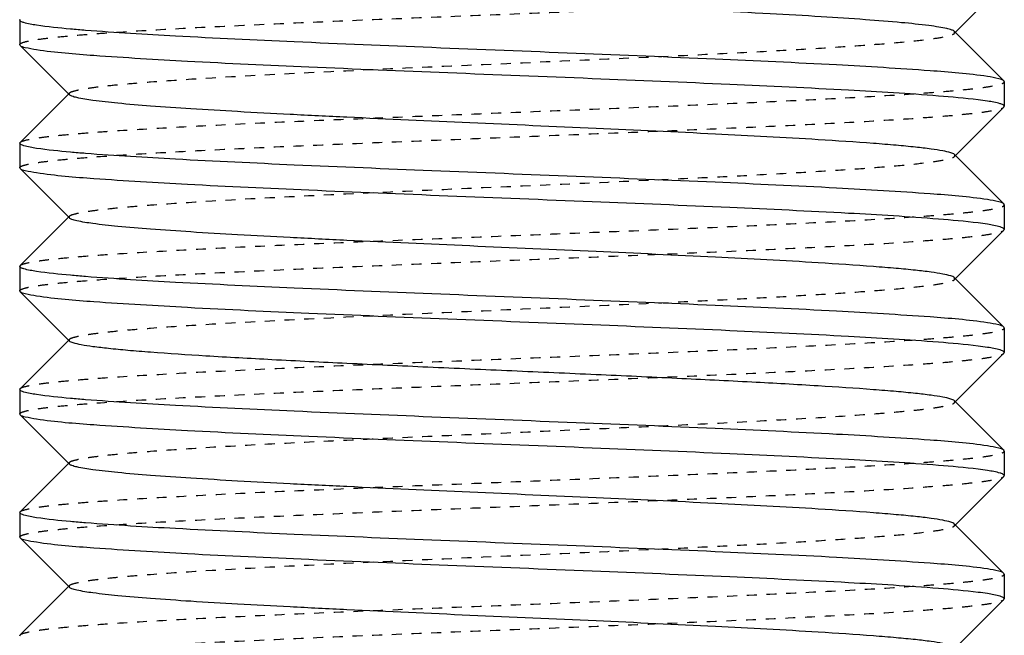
# Model space of a CAD drawing. Header units: millimetres. Extents: x -24622 to 2314, y -1603 to 2287.
# Tile 134 of 236: x 46 to 56, y 861 to 867. Entities that reach past the tile are written whole.
import ezdxf

# ---------------------------------------------------------------- set-up
doc = ezdxf.new("R2010")
doc.units = ezdxf.units.MM
doc.linetypes.add('HIDDEN', pattern=[0.2, 0.1, -0.1])
doc.layers.add('02___PRT_ALL_AXES', color=7, linetype='Continuous')
doc.layers.add('DEFAULT_2', color=8, linetype='HIDDEN')

msp = doc.modelspace()

# ---------------------------------------------------------------- linework, layer by layer
at = {"color": 7, "linetype": 'Continuous'}
for p, q in [((55.7767, 867.3357), (55.5195, 867.0782)), ((46.0239, 867.212), (46.0239, 866.962)), ((55.5195, 867.0958), (56.0199, 866.5949)), ((46.0278, 866.9541), (46.0239, 866.962)), ((46.5282, 866.4532), (46.0278, 866.9541)), ((56.0239, 866.587), (56.0199, 866.5949)), ((56.0239, 866.587), (56.0239, 866.337)), ((46.0278, 865.9699), (46.5282, 866.4708)), ((56.0199, 866.3291), (55.5195, 865.8282)), ((46.0239, 865.962), (46.0239, 865.712)), ((55.5195, 865.8458), (56.0199, 865.3449)), ((46.0278, 865.7041), (46.0239, 865.712)), ((46.5282, 865.2032), (46.0278, 865.7041)), ((56.0239, 865.337), (56.0199, 865.3449)), ((56.0239, 865.337), (56.0239, 865.087)), ((46.0278, 864.7199), (46.5282, 865.2208)), ((56.0199, 865.0791), (55.5195, 864.5782)), ((46.0239, 864.712), (46.0239, 864.462)), ((55.5195, 864.5958), (56.0199, 864.0949)), ((46.0278, 864.4541), (46.0239, 864.462)), ((46.5282, 863.9532), (46.0278, 864.4541)), ((56.0239, 864.087), (56.0199, 864.0949)), ((56.0239, 864.087), (56.0239, 863.837)), ((46.0278, 863.4699), (46.5282, 863.9708)), ((56.0199, 863.8291), (55.5195, 863.3282)), ((46.0239, 863.462), (46.0239, 863.212)), ((55.5195, 863.3458), (56.0199, 862.8449)), ((46.0278, 863.2041), (46.0239, 863.212)), ((46.5282, 862.7032), (46.0278, 863.2041)), ((56.0239, 862.837), (56.0199, 862.8449)), ((56.0239, 862.837), (56.0239, 862.587)), ((46.0278, 862.2199), (46.5282, 862.7208)), ((56.0199, 862.5791), (55.5195, 862.0782)), ((46.0239, 862.212), (46.0239, 861.962)), ((55.5195, 862.0958), (56.0199, 861.5949)), ((46.0278, 861.9541), (46.0239, 861.962)), ((46.5282, 861.4532), (46.0278, 861.9541)), ((56.0239, 861.587), (56.0199, 861.5949)), ((56.0239, 861.587), (56.0239, 861.337)), ((46.0278, 860.9699), (46.5282, 861.4708)), ((56.0199, 861.3291), (55.5195, 860.8282))]:
    msp.add_line(p, q, dxfattribs=at)
for points, start_tangent, end_tangent in [([(55.5194, 867.0958), (55.4917, 867.1108), (55.4386, 867.1258), (55.3603, 867.1408), (55.2575, 867.1558), (54.9804, 867.1858), (54.6135, 867.2158), (54.1652, 867.2458), (53.6455, 867.2758), (52.4409, 867.3358)], (-0.705586, 0.708625), (-0.998917, 0.046533)), ([(46.1942, 867.1599), (46.0667, 867.186), (46.0346, 867.199), (46.0239, 867.212)], (-0.988371, 0.152064), (0, 1)), ([(46.6937, 867.1078), (46.5395, 867.1209), (46.1942, 867.1599)], (-0.99685, 0.079313), (-0.988371, 0.152064)), ([(55.8535, 866.6391), (55.2699, 866.6977), (54.3206, 866.7563), (53.0874, 866.8149), (51.6765, 866.8735), (50.2094, 866.9321), (48.8124, 866.9907), (47.6059, 867.0493), (46.6937, 867.1078)], (-0.988371, 0.152064), (-0.99685, 0.079313)), ([(46.1942, 866.9099), (46.0807, 866.932), (46.0278, 866.9541)], (-0.988371, 0.152064), (-0.709309, 0.704897)), ([(55.354, 866.4412), (54.4418, 866.4998), (53.2353, 866.5584), (51.8383, 866.617), (50.3712, 866.6756), (48.9603, 866.7341), (47.7271, 866.7927), (46.7779, 866.8513), (46.1942, 866.9099)], (-0.99685, 0.079313), (-0.988371, 0.152064)), ([(56.0199, 866.5949), (55.967, 866.617), (55.8535, 866.6391)], (-0.709308, 0.704898), (-0.988371, 0.152064)), ([(55.5194, 865.8458), (55.48, 865.8648), (55.4001, 865.8838), (55.2804, 865.9027), (55.1219, 865.9217), (54.9262, 865.9407), (54.695, 865.9597), (54.1347, 865.9977), (53.0901, 866.0546), (51.8774, 866.1115), (50.5951, 866.1685), (49.3478, 866.2254), (48.7693, 866.2539), (48.2369, 866.2824), (47.7614, 866.3109), (47.3528, 866.3393), (47.0191, 866.3678), (46.7674, 866.3963), (46.6026, 866.4247), (46.554, 866.439), (46.5283, 866.4532)], (-0.708262, 0.70595), (-0.707572, 0.706641)), ([(55.8535, 866.3891), (55.7585, 866.4021), (55.354, 866.4412)], (-0.988371, 0.152064), (-0.99685, 0.079313)), ([(56.0239, 866.337), (56.0131, 866.35), (55.981, 866.363), (55.8535, 866.3891)], (0, 1), (-0.988371, 0.152064)), ([(46.1942, 865.9099), (46.0667, 865.936), (46.0346, 865.949), (46.0239, 865.962)], (-0.988371, 0.152064), (0, 1)), ([(46.6937, 865.8578), (46.5395, 865.8709), (46.1942, 865.9099)], (-0.99685, 0.079313), (-0.988371, 0.152064)), ([(55.8535, 865.3891), (55.2699, 865.4477), (54.3206, 865.5063), (53.0874, 865.5649), (51.6765, 865.6235), (50.2094, 865.6821), (48.8124, 865.7407), (47.6059, 865.7993), (46.6937, 865.8578)], (-0.988371, 0.152064), (-0.99685, 0.079313)), ([(46.1942, 865.6599), (46.0807, 865.682), (46.0278, 865.7041)], (-0.988371, 0.152064), (-0.709309, 0.704897)), ([(55.354, 865.1912), (54.4418, 865.2498), (53.2353, 865.3084), (51.8383, 865.367), (50.3712, 865.4256), (48.9603, 865.4841), (47.7271, 865.5427), (46.7779, 865.6013), (46.1942, 865.6599)], (-0.99685, 0.079313), (-0.988371, 0.152064)), ([(56.0199, 865.3449), (55.967, 865.367), (55.8535, 865.3891)], (-0.709308, 0.704898), (-0.988371, 0.152064)), ([(55.5194, 864.5958), (55.4801, 864.6148), (55.4001, 864.6338), (55.2804, 864.6527), (55.122, 864.6717), (54.9262, 864.6907), (54.695, 864.7097), (54.1347, 864.7477), (53.0901, 864.8046), (51.8774, 864.8615), (50.5952, 864.9185), (49.3478, 864.9754), (48.7693, 865.0039), (48.2369, 865.0324), (47.7615, 865.0609), (47.3527, 865.0893), (47.0191, 865.1178), (46.7673, 865.1463), (46.6026, 865.1747), (46.554, 865.189), (46.5283, 865.2032)], (-0.705586, 0.708625), (-0.705534, 0.708676)), ([(55.8535, 865.1391), (55.7585, 865.1521), (55.354, 865.1912)], (-0.988371, 0.152064), (-0.99685, 0.079313)), ([(56.0239, 865.087), (56.0131, 865.1), (55.981, 865.113), (55.8535, 865.1391)], (0, 1), (-0.988371, 0.152064)), ([(46.1942, 864.6599), (46.0667, 864.686), (46.0346, 864.699), (46.0239, 864.712)], (-0.988371, 0.152064), (0, 1)), ([(46.6937, 864.6078), (46.5395, 864.6209), (46.1942, 864.6599)], (-0.99685, 0.079313), (-0.988371, 0.152064)), ([(55.8535, 864.1391), (55.2699, 864.1977), (54.3206, 864.2563), (53.0874, 864.3149), (51.6765, 864.3735), (50.2094, 864.4321), (48.8124, 864.4907), (47.6059, 864.5493), (46.6937, 864.6078)], (-0.988371, 0.152064), (-0.99685, 0.079313)), ([(46.1942, 864.4099), (46.0807, 864.432), (46.0278, 864.4541)], (-0.988371, 0.152064), (-0.709309, 0.704897)), ([(55.354, 863.9412), (54.4418, 863.9998), (53.2353, 864.0584), (51.8383, 864.117), (50.3712, 864.1756), (48.9603, 864.2341), (47.7271, 864.2927), (46.7779, 864.3513), (46.1942, 864.4099)], (-0.99685, 0.079313), (-0.988371, 0.152064)), ([(56.0199, 864.0949), (55.967, 864.117), (55.8535, 864.1391)], (-0.709308, 0.704898), (-0.988371, 0.152064)), ([(55.5194, 863.3458), (55.4799, 863.3648), (55.4, 863.3838), (55.2803, 863.4028), (55.1217, 863.4218), (54.926, 863.4407), (54.6948, 863.4597), (54.1345, 863.4977), (53.4612, 863.5356), (52.6996, 863.5736), (51.8771, 863.6116), (51.0236, 863.6495), (50.1701, 863.6875), (49.3476, 863.7254), (48.586, 863.7634), (47.9128, 863.8014), (47.3527, 863.8393), (47.1214, 863.8583), (46.9258, 863.8773), (46.7673, 863.8963), (46.6475, 863.9153), (46.5677, 863.9342), (46.5283, 863.9532)], (-0.70985, 0.704353), (-0.707572, 0.706641)), ([(55.8535, 863.8891), (55.7585, 863.9021), (55.354, 863.9412)], (-0.988371, 0.152064), (-0.99685, 0.079313)), ([(56.0239, 863.837), (56.0131, 863.85), (55.981, 863.863), (55.8535, 863.8891)], (0, 1), (-0.988371, 0.152064)), ([(46.1942, 863.4099), (46.0667, 863.436), (46.0346, 863.449), (46.0239, 863.462)], (-0.988371, 0.152064), (0, 1)), ([(46.6937, 863.3578), (46.5395, 863.3709), (46.1942, 863.4099)], (-0.99685, 0.079313), (-0.988371, 0.152064)), ([(55.8535, 862.8891), (55.2699, 862.9477), (54.3206, 863.0063), (53.0874, 863.0649), (51.6765, 863.1235), (50.2094, 863.1821), (48.8124, 863.2407), (47.6059, 863.2993), (46.6937, 863.3578)], (-0.988371, 0.152064), (-0.99685, 0.079313)), ([(46.1942, 863.1599), (46.0807, 863.182), (46.0278, 863.2041)], (-0.988371, 0.152064), (-0.709309, 0.704897)), ([(55.354, 862.6912), (54.4418, 862.7498), (53.2353, 862.8084), (51.8383, 862.867), (50.3712, 862.9256), (48.9603, 862.9841), (47.7271, 863.0427), (46.7779, 863.1013), (46.1942, 863.1599)], (-0.99685, 0.079313), (-0.988371, 0.152064)), ([(56.0199, 862.8449), (55.967, 862.867), (55.8535, 862.8891)], (-0.709308, 0.704898), (-0.988371, 0.152064)), ([(55.5194, 862.0958), (55.4801, 862.1148), (55.4001, 862.1338), (55.2804, 862.1527), (55.122, 862.1717), (54.9262, 862.1907), (54.695, 862.2097), (54.1347, 862.2477), (53.0901, 862.3046), (51.8774, 862.3615), (50.5952, 862.4185), (49.3478, 862.4754), (48.7693, 862.5039), (48.2369, 862.5324), (47.7615, 862.5609), (47.3527, 862.5893), (47.0191, 862.6178), (46.7673, 862.6463), (46.6026, 862.6747), (46.554, 862.689), (46.5283, 862.7032)], (-0.705586, 0.708625), (-0.705534, 0.708676)), ([(55.8535, 862.6391), (55.7585, 862.6521), (55.354, 862.6912)], (-0.988371, 0.152064), (-0.99685, 0.079313)), ([(56.0239, 862.587), (56.0131, 862.6), (55.981, 862.613), (55.8535, 862.6391)], (0, 1), (-0.988371, 0.152064)), ([(46.1942, 862.1599), (46.0667, 862.186), (46.0346, 862.199), (46.0239, 862.212)], (-0.988371, 0.152064), (0, 1)), ([(46.6937, 862.1078), (46.5395, 862.1209), (46.1942, 862.1599)], (-0.99685, 0.079313), (-0.988371, 0.152064)), ([(55.8535, 861.6391), (55.2699, 861.6977), (54.3206, 861.7563), (53.0874, 861.8149), (51.6765, 861.8735), (50.2094, 861.9321), (48.8124, 861.9907), (47.6059, 862.0493), (46.6937, 862.1078)], (-0.988371, 0.152064), (-0.99685, 0.079313)), ([(46.1942, 861.9099), (46.0807, 861.932), (46.0278, 861.9541)], (-0.988371, 0.152064), (-0.709309, 0.704897)), ([(55.354, 861.4412), (54.4418, 861.4998), (53.2353, 861.5584), (51.8383, 861.617), (50.3712, 861.6756), (48.9603, 861.7341), (47.7271, 861.7927), (46.7779, 861.8513), (46.1942, 861.9099)], (-0.99685, 0.079313), (-0.988371, 0.152064)), ([(56.0199, 861.5949), (55.967, 861.617), (55.8535, 861.6391)], (-0.709308, 0.704898), (-0.988371, 0.152064)), ([(55.5194, 860.8458), (55.48, 860.8648), (55.4001, 860.8838), (55.2804, 860.9027), (55.1219, 860.9217), (54.9262, 860.9407), (54.695, 860.9597), (54.1347, 860.9977), (53.0901, 861.0546), (51.8774, 861.1115), (50.5951, 861.1685), (49.3478, 861.2254), (48.7693, 861.2539), (48.2369, 861.2824), (47.7614, 861.3109), (47.3528, 861.3393), (47.0191, 861.3678), (46.7674, 861.3963), (46.6026, 861.4247), (46.554, 861.439), (46.5283, 861.4532)], (-0.708262, 0.70595), (-0.707572, 0.706641)), ([(55.8535, 861.3891), (55.7585, 861.4021), (55.354, 861.4412)], (-0.988371, 0.152064), (-0.99685, 0.079313)), ([(56.0239, 861.337), (56.0131, 861.35), (55.981, 861.363), (55.8535, 861.3891)], (0, 1), (-0.988371, 0.152064))]:
    msp.add_spline(points, degree=3, dxfattribs=dict(at, start_tangent=start_tangent, end_tangent=end_tangent))
at = {"layer": '02___PRT_ALL_AXES', "color": 7, "linetype": 'Continuous'}
for p, q in [((46.0239, 867.212), (46.0239, 866.962)), ((56.0239, 866.587), (56.0239, 866.337)), ((46.0239, 865.962), (46.0239, 865.712)), ((56.0239, 865.337), (56.0239, 865.087)), ((46.0239, 864.712), (46.0239, 864.462)), ((56.0239, 864.087), (56.0239, 863.837)), ((46.0239, 863.462), (46.0239, 863.212)), ((46.0239, 862.212), (46.0239, 861.962)), ((56.0239, 861.587), (56.0239, 861.337))]:
    msp.add_line(p, q, dxfattribs=at)
at = {"layer": 'DEFAULT_2', "color": 8, "linetype": 'HIDDEN'}
for p, q in [((46.0239, 867.212), (46.0278, 867.2199)), ((55.5195, 867.0782), (55.5195, 867.0958)), ((46.5282, 866.4532), (46.5282, 866.4708)), ((56.0199, 866.3291), (56.0239, 866.337)), ((46.0239, 865.962), (46.0278, 865.9699)), ((46.5282, 865.2032), (46.5282, 865.2208)), ((56.0199, 865.0791), (56.0239, 865.087)), ((46.0239, 864.712), (46.0278, 864.7199)), ((55.5195, 864.5782), (55.5195, 864.5958)), ((46.5282, 863.9532), (46.5282, 863.9708)), ((56.0199, 863.8291), (56.0239, 863.837)), ((46.0239, 863.462), (46.0278, 863.4699)), ((55.5239, 863.337), (55.5195, 863.3458)), ((55.5195, 863.3282), (55.5239, 863.337)), ((46.5282, 862.7032), (46.5282, 862.7208)), ((56.0199, 862.5791), (56.0239, 862.587)), ((46.0239, 862.212), (46.0278, 862.2199)), ((55.5195, 862.0782), (55.5195, 862.0958)), ((46.5282, 861.4532), (46.5282, 861.4708)), ((56.0199, 861.3291), (56.0239, 861.337)), ((46.0239, 860.962), (46.0278, 860.9699))]:
    msp.add_line(p, q, dxfattribs=at)
for points, start_tangent, end_tangent in [([(46.0239, 866.962), (46.0474, 866.9813), (46.1176, 867.0006), (46.2338, 867.0199), (46.395, 867.0392), (46.5997, 867.0584), (46.8459, 867.0777), (47.4533, 867.1163), (48.1945, 867.1548), (49.0416, 867.1934), (49.9631, 867.232), (50.9242, 867.2705), (51.8891, 867.3091), (52.4411, 867.3317)], (0, 1), (0.99914, 0.041461)), ([(46.5283, 866.4708), (46.5677, 866.4898), (46.6476, 866.5088), (46.7673, 866.5277), (46.9258, 866.5467), (47.1215, 866.5657), (47.3527, 866.5847), (47.913, 866.6227), (48.9576, 866.6796), (50.1704, 866.7365), (51.4526, 866.7935), (52.6999, 866.8504), (53.2784, 866.8789), (53.8108, 866.9074), (54.2863, 866.9359), (54.695, 866.9643), (55.0287, 866.9928), (55.2804, 867.0213), (55.4451, 867.0497), (55.4937, 867.064), (55.5194, 867.0782)], (0.705531, 0.708679), (0.705589, 0.708621)), ([(46.0278, 865.9699), (46.0706, 865.9892), (46.1598, 866.0085), (46.2947, 866.0278), (46.474, 866.0471), (46.696, 866.0664), (46.9587, 866.0856), (47.5956, 866.1242), (48.361, 866.1628), (49.2261, 866.2013), (50.1586, 866.2399), (51.1235, 866.2785), (52.0847, 866.317), (53.0061, 866.3556), (53.8532, 866.3942), (54.5944, 866.4327), (55.2018, 866.4713), (55.448, 866.4906), (55.6527, 866.5099), (55.8139, 866.5292), (55.9302, 866.5485), (56.0003, 866.5678), (56.0239, 866.587)], (0.709308, 0.704898), (0, 1)), ([(46.0239, 865.712), (46.0474, 865.7313), (46.1176, 865.7506), (46.2338, 865.7699), (46.395, 865.7892), (46.5997, 865.8084), (46.8459, 865.8277), (47.4533, 865.8663), (48.1945, 865.9048), (49.0416, 865.9434), (49.9631, 865.982), (50.9242, 866.0205), (51.8891, 866.0591), (52.8216, 866.0977), (53.6868, 866.1362), (54.4521, 866.1748), (55.089, 866.2134), (55.3517, 866.2327), (55.5737, 866.2519), (55.753, 866.2712), (55.8879, 866.2905), (55.9771, 866.3098), (56.0199, 866.3291)], (0, 1), (0.709309, 0.704897)), ([(46.5283, 865.2208), (46.5677, 865.2398), (46.6476, 865.2588), (46.7674, 865.2777), (46.9258, 865.2967), (47.1215, 865.3157), (47.3528, 865.3347), (47.9129, 865.3727), (48.9576, 865.4296), (50.1703, 865.4865), (51.4526, 865.5435), (52.6999, 865.6004), (53.2784, 865.6289), (53.8109, 865.6574), (54.2862, 865.6859), (54.695, 865.7143), (55.0286, 865.7428), (55.2804, 865.7713), (55.4451, 865.7997), (55.4937, 865.814), (55.5194, 865.8282)], (0.707569, 0.706644), (0.708265, 0.705946)), ([(55.5194, 865.8282), (55.5194, 865.8458)], (0.708265, 0.705946), (-0.708262, 0.70595)), ([(46.0278, 864.7199), (46.0706, 864.7392), (46.1598, 864.7585), (46.2947, 864.7778), (46.474, 864.7971), (46.696, 864.8164), (46.9587, 864.8356), (47.5956, 864.8742), (48.361, 864.9128), (49.2261, 864.9513), (50.1586, 864.9899), (51.1235, 865.0285), (52.0847, 865.067), (53.0061, 865.1056), (53.8532, 865.1442), (54.5944, 865.1827), (55.2018, 865.2213), (55.448, 865.2406), (55.6527, 865.2599), (55.8139, 865.2792), (55.9302, 865.2985), (56.0003, 865.3178), (56.0239, 865.337)], (0.709308, 0.704898), (0, 1)), ([(46.0239, 864.462), (46.0474, 864.4813), (46.1176, 864.5006), (46.2338, 864.5199), (46.395, 864.5392), (46.5997, 864.5584), (46.8459, 864.5777), (47.4533, 864.6163), (48.1945, 864.6548), (49.0416, 864.6934), (49.9631, 864.732), (50.9242, 864.7705), (51.8891, 864.8091), (52.8216, 864.8477), (53.6868, 864.8862), (54.4521, 864.9248), (55.089, 864.9634), (55.3517, 864.9827), (55.5737, 865.0019), (55.753, 865.0212), (55.8879, 865.0405), (55.9771, 865.0598), (56.0199, 865.0791)], (0, 1), (0.709309, 0.704897)), ([(46.5283, 863.9708), (46.5677, 863.9898), (46.6476, 864.0088), (46.7673, 864.0277), (46.9258, 864.0467), (47.1215, 864.0657), (47.3527, 864.0847), (47.913, 864.1227), (48.9576, 864.1796), (50.1704, 864.2365), (51.4526, 864.2935), (52.6999, 864.3504), (53.2784, 864.3789), (53.8108, 864.4074), (54.2863, 864.4359), (54.695, 864.4643), (55.0287, 864.4928), (55.2804, 864.5213), (55.4451, 864.5497), (55.4937, 864.564), (55.5194, 864.5782)], (0.705531, 0.708679), (0.705589, 0.708621)), ([(46.0278, 863.4699), (46.0706, 863.4892), (46.1598, 863.5085), (46.2947, 863.5278), (46.474, 863.5471), (46.696, 863.5664), (46.9587, 863.5856), (47.5956, 863.6242), (48.361, 863.6628), (49.2261, 863.7013), (50.1586, 863.7399), (51.1235, 863.7785), (52.0847, 863.817), (53.0061, 863.8556), (53.8532, 863.8942), (54.5944, 863.9327), (55.2018, 863.9713), (55.448, 863.9906), (55.6527, 864.0099), (55.8139, 864.0292), (55.9302, 864.0485), (56.0003, 864.0678), (56.0239, 864.087)], (0.709308, 0.704898), (0, 1)), ([(46.0239, 863.212), (46.0474, 863.2313), (46.1176, 863.2506), (46.2338, 863.2699), (46.395, 863.2892), (46.5997, 863.3084), (46.8459, 863.3277), (47.4533, 863.3663), (48.1945, 863.4048), (49.0416, 863.4434), (49.9631, 863.482), (50.9242, 863.5205), (51.8891, 863.5591), (52.8216, 863.5977), (53.6868, 863.6362), (54.4521, 863.6748), (55.089, 863.7134), (55.3517, 863.7327), (55.5737, 863.7519), (55.753, 863.7712), (55.8879, 863.7905), (55.9771, 863.8098), (56.0199, 863.8291)], (0, 1), (0.709309, 0.704897)), ([(46.5283, 862.7208), (46.5677, 862.7398), (46.6475, 862.7588), (46.7673, 862.7777), (46.9258, 862.7967), (47.1214, 862.8157), (47.3527, 862.8347), (47.9128, 862.8727), (48.586, 862.9106), (49.3476, 862.9486), (50.1701, 862.9865), (51.0236, 863.0245), (51.8771, 863.0625), (52.6996, 863.1004), (53.4612, 863.1384), (54.1345, 863.1764), (54.6948, 863.2143), (54.926, 863.2333), (55.1217, 863.2523), (55.2803, 863.2712), (55.4, 863.2902), (55.4799, 863.3093), (55.5194, 863.3282)], (0.707569, 0.706644), (0.709853, 0.70435)), ([(46.0278, 862.2199), (46.0706, 862.2392), (46.1598, 862.2585), (46.2947, 862.2778), (46.474, 862.2971), (46.696, 862.3164), (46.9587, 862.3356), (47.5956, 862.3742), (48.361, 862.4128), (49.2261, 862.4513), (50.1586, 862.4899), (51.1235, 862.5285), (52.0847, 862.567), (53.0061, 862.6056), (53.8532, 862.6442), (54.5944, 862.6827), (55.2018, 862.7213), (55.448, 862.7406), (55.6527, 862.7599), (55.8139, 862.7792), (55.9302, 862.7985), (56.0003, 862.8178), (56.0239, 862.837)], (0.709308, 0.704898), (0, 1)), ([(46.0239, 861.962), (46.0474, 861.9813), (46.1176, 862.0006), (46.2338, 862.0199), (46.395, 862.0392), (46.5997, 862.0584), (46.8459, 862.0777), (47.4533, 862.1163), (48.1945, 862.1548), (49.0416, 862.1934), (49.9631, 862.232), (50.9242, 862.2705), (51.8891, 862.3091), (52.8216, 862.3477), (53.6868, 862.3862), (54.4521, 862.4248), (55.089, 862.4634), (55.3517, 862.4827), (55.5737, 862.5019), (55.753, 862.5212), (55.8879, 862.5405), (55.9771, 862.5598), (56.0199, 862.5791)], (0, 1), (0.709309, 0.704897)), ([(46.5283, 861.4708), (46.5677, 861.4898), (46.6476, 861.5088), (46.7673, 861.5277), (46.9258, 861.5467), (47.1215, 861.5657), (47.3527, 861.5847), (47.913, 861.6227), (48.9576, 861.6796), (50.1704, 861.7365), (51.4526, 861.7935), (52.6999, 861.8504), (53.2784, 861.8789), (53.8108, 861.9074), (54.2863, 861.9359), (54.695, 861.9643), (55.0287, 861.9928), (55.2804, 862.0213), (55.4451, 862.0497), (55.4937, 862.064), (55.5194, 862.0782)], (0.705531, 0.708679), (0.705589, 0.708621)), ([(46.0278, 860.9699), (46.0706, 860.9892), (46.1598, 861.0085), (46.2947, 861.0278), (46.474, 861.0471), (46.696, 861.0664), (46.9587, 861.0856), (47.5956, 861.1242), (48.361, 861.1628), (49.2261, 861.2013), (50.1586, 861.2399), (51.1235, 861.2785), (52.0847, 861.317), (53.0061, 861.3556), (53.8532, 861.3942), (54.5944, 861.4327), (55.2018, 861.4713), (55.448, 861.4906), (55.6527, 861.5099), (55.8139, 861.5292), (55.9302, 861.5485), (56.0003, 861.5678), (56.0239, 861.587)], (0.709308, 0.704898), (0, 1)), ([(46.0239, 860.712), (46.0474, 860.7313), (46.1176, 860.7506), (46.2338, 860.7699), (46.395, 860.7892), (46.5997, 860.8084), (46.8459, 860.8277), (47.4533, 860.8663), (48.1945, 860.9048), (49.0416, 860.9434), (49.9631, 860.982), (50.9242, 861.0205), (51.8891, 861.0591), (52.8216, 861.0977), (53.6868, 861.1362), (54.4521, 861.1748), (55.089, 861.2134), (55.3517, 861.2327), (55.5737, 861.2519), (55.753, 861.2712), (55.8879, 861.2905), (55.9771, 861.3098), (56.0199, 861.3291)], (0, 1), (0.709309, 0.704897))]:
    msp.add_spline(points, degree=3, dxfattribs=dict(at, start_tangent=start_tangent, end_tangent=end_tangent))

doc.saveas('drawing.dxf')
